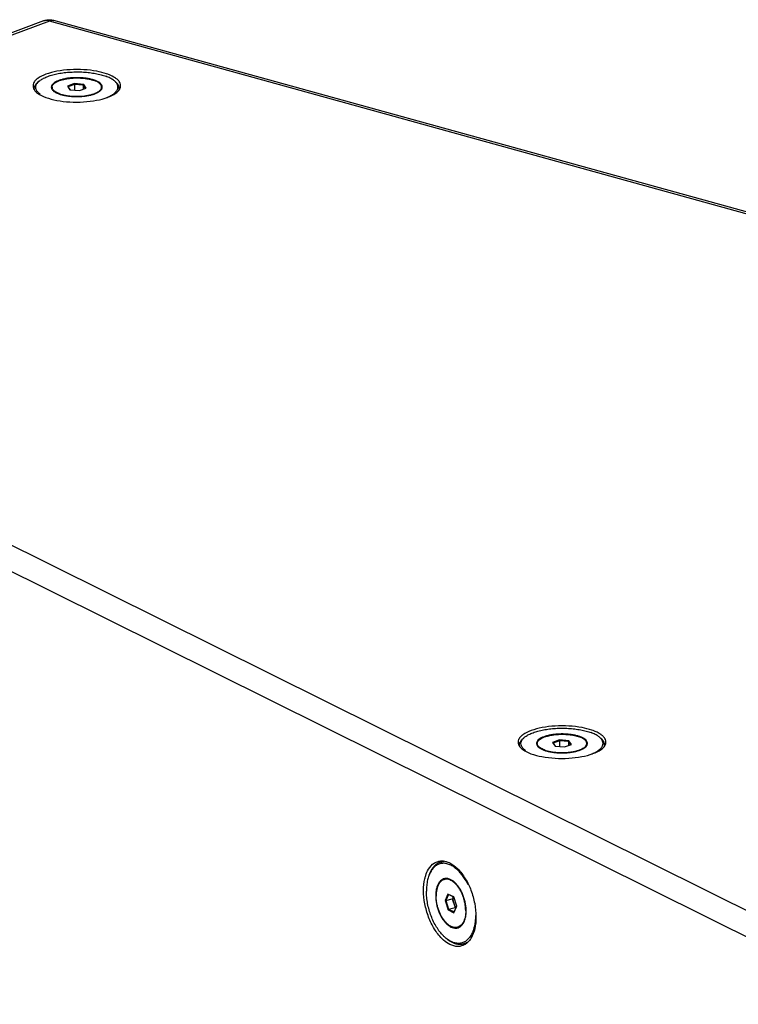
# Model space of a CAD drawing. Header units: inches. Extents: x -4 to 262, y 56 to 231.
# Tile 7 of 162: x 40 to 49, y 112 to 124. Entities that reach past the tile are written whole.
import ezdxf

# ---------------------------------------------------------------- set-up
doc = ezdxf.new("R2010")
doc.units = ezdxf.units.IN
doc.header["$LTSCALE"] = 1.2
doc.header["$MEASUREMENT"] = 0
doc.layers.get('0').update_dxf_attribs({"linetype": 'CONTINUOUS'})
for name, color, linetype in [('02___PRT_ALL_AXES', 7, 'CONTINUOUS'), ('3_ALL_AXES', 7, 'CONTINUOUS'), ('7_ALL_FEATURES', 7, 'CONTINUOUS')]:
    doc.layers.add(name, color=color, linetype=linetype)

msp = doc.modelspace()

# ---------------------------------------------------------------- linework, layer by layer
at = {"color": 7, "linetype": 'Continuous'}
for p, q in [((40.39204687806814, 123.3792513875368), (40.30504699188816, 123.3469681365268)), ((40.39416139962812, 123.3697415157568), (40.31296150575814, 123.3396104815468)), ((40.51053170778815, 123.3676075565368), (40.39204687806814, 123.3792513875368)), ((40.39204687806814, 123.3792513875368), (40.39416139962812, 123.3697415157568)), ((40.50474724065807, 123.3588739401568), (40.39416139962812, 123.3697415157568)), ((40.39416139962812, 123.3697415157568), (40.39433214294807, 123.2973608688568)), ((40.51053170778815, 123.3676075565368), (40.50474724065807, 123.3588739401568)), ((40.53250272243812, 123.3201501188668), (40.50474724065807, 123.3588739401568)), ((40.50474724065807, 123.3588739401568), (40.50486278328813, 123.3098937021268)), ((40.5420166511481, 123.3236804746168), (40.51053170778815, 123.3676075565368)), ((40.30504699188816, 123.3469681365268), (40.31296150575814, 123.3396104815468)), ((40.30504699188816, 123.3469681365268), (40.33653193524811, 123.3030410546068)), ((40.31296150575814, 123.3396104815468), (40.33937292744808, 123.3027618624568)), ((40.33653193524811, 123.3030410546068), (40.45501676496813, 123.2913972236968)), ((40.45501676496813, 123.2913972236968), (40.5420166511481, 123.3236804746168)), ((46.46018551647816, 115.1736229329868), (46.37318563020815, 115.1413396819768)), ((46.37318563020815, 115.1413396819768), (46.38110014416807, 115.1339820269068)), ((46.37318563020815, 115.1413396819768), (46.40467057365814, 115.0974126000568)), ((46.46230003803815, 115.1641130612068), (46.38110014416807, 115.1339820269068)), ((46.38110014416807, 115.1339820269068), (46.40751156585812, 115.0971334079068)), ((46.57867034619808, 115.1619791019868), (46.46018551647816, 115.1736229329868)), ((46.46018551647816, 115.1736229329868), (46.46230003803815, 115.1641130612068)), ((46.5728858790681, 115.1532454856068), (46.46230003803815, 115.1641130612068)), ((46.46230003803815, 115.1641130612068), (46.46247078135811, 115.0917324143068)), ((46.52315540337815, 115.0857687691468), (46.61015528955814, 115.1180520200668)), ((46.57867034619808, 115.1619791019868), (46.5728858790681, 115.1532454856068)), ((46.60064136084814, 115.1145216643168), (46.5728858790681, 115.1532454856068)), ((46.5728858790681, 115.1532454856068), (46.57300142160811, 115.1042652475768)), ((46.61015528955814, 115.1180520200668), (46.57867034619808, 115.1619791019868)), ((46.40467057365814, 115.0974126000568), (46.52315540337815, 115.0857687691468)), ((45.06549128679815, 113.2471061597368), (45.02909755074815, 113.1665706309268)), ((45.02909755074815, 113.1665706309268), (45.03966731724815, 113.1657257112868)), ((45.02909755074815, 113.1665706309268), (45.06595704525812, 113.0496641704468)), ((45.07363480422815, 113.2408922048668), (45.03966731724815, 113.1657257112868)), ((45.03966731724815, 113.1657257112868), (45.11927436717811, 113.1878430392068)), ((45.03966731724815, 113.1657257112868), (45.07406951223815, 113.0566130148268)), ((45.1387445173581, 113.2107352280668), (45.06549128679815, 113.2471061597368)), ((45.06549128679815, 113.2471061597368), (45.07363480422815, 113.2408922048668)), ((45.13955591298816, 113.2081617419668), (45.07363480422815, 113.2408922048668)), ((45.13049036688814, 113.2126628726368), (45.11927436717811, 113.1878430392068)), ((45.11927436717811, 113.1878430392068), (45.15367656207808, 113.0787303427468)), ((45.1317112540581, 113.2120566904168), (45.12049525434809, 113.1872368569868)), ((45.14671168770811, 113.1854659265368), (45.12049525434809, 113.1872368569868)), ((45.12049525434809, 113.1872368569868), (45.15428312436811, 113.0800726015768)), ((45.17560401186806, 113.0938287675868), (45.1387445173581, 113.2107352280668)), ((45.06595704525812, 113.0496641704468), (45.07406951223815, 113.0566130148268)), ((45.06595704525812, 113.0496641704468), (45.13921027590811, 113.0132932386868)), ((45.07406951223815, 113.0566130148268), (45.15367656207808, 113.0787303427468)), ((45.07406951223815, 113.0566130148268), (45.14243919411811, 113.0226668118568)), ((45.13921027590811, 113.0132932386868), (45.17560401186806, 113.0938287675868)), ((45.13921027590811, 113.0132932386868), (45.14243919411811, 113.0226668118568)), ((45.14243919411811, 113.0226668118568), (45.17519017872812, 113.0951413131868)), ((45.15367656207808, 113.0787303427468), (45.1651906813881, 113.0730134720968)), ((45.17461568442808, 113.0969634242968), (45.15428312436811, 113.0800726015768)), ((45.15428312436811, 113.0800726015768), (45.16579724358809, 113.0743557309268))]:
    msp.add_line(p, q, dxfattribs=at)
at = {"layer": '02___PRT_ALL_AXES', "color": 7, "linetype": 'Continuous'}
for p, q in [((40.11349331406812, 123.3345929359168), (40.1135564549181, 123.3078266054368)), ((40.73357032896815, 123.3360556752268), (40.73363150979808, 123.3101201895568)), ((46.18163195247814, 115.1289644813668), (46.18169509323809, 115.1021981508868)), ((46.80170896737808, 115.1304272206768), (46.80177014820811, 115.1044917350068)), ((44.97428923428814, 113.6462481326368), (45.00883747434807, 113.6558467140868)), ((45.01935581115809, 113.4289240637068), (45.05663540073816, 113.4392814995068)), ((45.18534575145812, 112.8314753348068), (45.2237307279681, 112.8421398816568)), ((45.25884341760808, 112.6220503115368), (45.29509347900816, 112.6321217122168))]:
    msp.add_line(p, q, dxfattribs=at)
for points, start_tangent, end_tangent in [([(40.11350324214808, 123.3345867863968), (40.11552648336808, 123.3478424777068), (40.12425011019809, 123.3647355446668), (40.13965919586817, 123.3809716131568), (40.16140952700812, 123.3961879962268), (40.18901523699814, 123.4100447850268), (40.22185966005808, 123.4222324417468), (40.25920910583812, 123.4324787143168), (40.30022924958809, 123.4405547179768), (40.34400376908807, 123.4462800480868), (40.3895548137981, 123.4495268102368), (40.43586484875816, 123.4502224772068), (40.48189938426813, 123.4483515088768), (40.52663008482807, 123.4439556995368), (40.56905774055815, 123.4371332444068), (40.60823458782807, 123.4280365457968), (40.64328548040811, 123.4168688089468)], (0.0004667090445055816, 0.899999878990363), (0.8439252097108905, -0.312714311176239)), ([(40.73356040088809, 123.3360618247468), (40.73338045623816, 123.3399788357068), (40.72830224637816, 123.3570475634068), (40.71641596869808, 123.3736310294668), (40.69798714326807, 123.3893587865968), (40.67342743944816, 123.4038795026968), (40.64328548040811, 123.4168688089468)], (0.0004667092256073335, 0.899999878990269), (-0.8439252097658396, 0.3127143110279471)), ([(40.20377816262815, 123.2537798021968), (40.1736362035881, 123.2667691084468), (40.14907649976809, 123.2812898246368), (40.13064767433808, 123.2970175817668), (40.1187613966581, 123.3136010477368), (40.11368318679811, 123.3306697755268), (40.11350324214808, 123.3345867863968)], (-0.8439252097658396, 0.3127143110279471), (0.0004667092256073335, 0.899999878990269)), ([(40.20377816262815, 123.2537798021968), (40.23882905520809, 123.2426120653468), (40.27800590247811, 123.2335153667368), (40.32043355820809, 123.2266929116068), (40.36516425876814, 123.2222971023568), (40.41119879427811, 123.2204261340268), (40.45750882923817, 123.2211218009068), (40.5030598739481, 123.2243685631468), (40.53212588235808, 123.2278634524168)], (0.8439252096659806, -0.3127143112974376), (0.8912180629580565, 0.1254207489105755)), ([(40.53212588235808, 123.2278634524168), (40.54683439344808, 123.2300938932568), (40.58785453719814, 123.2381698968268), (40.62520398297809, 123.2484161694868), (40.64696822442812, 123.2560757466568)], (0.8912180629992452, 0.1254207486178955), (0.839153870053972, 0.3253010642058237)), ([(40.64696822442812, 123.2560757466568), (40.65804840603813, 123.2606038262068), (40.68565411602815, 123.2744606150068), (40.70740444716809, 123.2896769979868), (40.72281353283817, 123.3059130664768), (40.73153715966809, 123.3228061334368), (40.73356040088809, 123.3360618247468)], (0.8391538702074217, 0.3253010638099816), (0.0004667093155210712, 0.8999998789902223)), ([(46.1816418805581, 115.1289583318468), (46.18366512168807, 115.1422140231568), (46.19238874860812, 115.1591070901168), (46.2077978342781, 115.1753431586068), (46.22954816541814, 115.1905595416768), (46.25715387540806, 115.2044163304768), (46.28999829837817, 115.2166039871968), (46.32734774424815, 115.2268502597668), (46.36836788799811, 115.2349262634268), (46.4121424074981, 115.2406515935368), (46.45769345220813, 115.2438983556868), (46.50400348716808, 115.2445940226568), (46.55003802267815, 115.2427230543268), (46.5947687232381, 115.2383272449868), (46.63719637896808, 115.2315047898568), (46.67637322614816, 115.2224080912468), (46.71142411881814, 115.2112403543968)], (0.0004667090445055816, 0.899999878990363), (0.8439252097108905, -0.312714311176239)), ([(46.27191680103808, 115.0481513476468), (46.24177484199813, 115.0611406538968), (46.21721513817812, 115.0756613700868), (46.1987863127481, 115.0913891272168), (46.18690003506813, 115.1079725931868), (46.18182182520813, 115.1250413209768), (46.1816418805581, 115.1289583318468)], (-0.8439252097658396, 0.3127143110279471), (0.0004667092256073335, 0.899999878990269)), ([(46.80169903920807, 115.1304333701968), (46.80151909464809, 115.1343503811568), (46.79644088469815, 115.1514191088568), (46.78455460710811, 115.1680025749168), (46.7661257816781, 115.1837303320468), (46.74156607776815, 115.1982510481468), (46.71142411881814, 115.2112403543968)], (0.0004667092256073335, 0.899999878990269), (-0.8439252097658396, 0.3127143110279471)), ([(46.71510686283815, 115.0504472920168), (46.72618704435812, 115.0549753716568), (46.75379275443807, 115.0688321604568), (46.77554308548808, 115.0840485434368), (46.7909521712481, 115.1002846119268), (46.79967579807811, 115.1171776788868), (46.80169903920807, 115.1304333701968)], (0.8391538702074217, 0.3253010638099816), (0.0004667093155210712, 0.8999998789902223)), ([(46.27191680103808, 115.0481513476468), (46.30696769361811, 115.0369836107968), (46.3461445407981, 115.0278869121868), (46.38857219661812, 115.0210644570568), (46.43330289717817, 115.0166686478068), (46.47933743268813, 115.0147976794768), (46.52564746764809, 115.0154933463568), (46.57119851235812, 115.0187401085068), (46.60026452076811, 115.0222349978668)], (0.8439252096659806, -0.3127143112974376), (0.8912180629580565, 0.1254207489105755)), ([(46.60026452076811, 115.0222349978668), (46.61497303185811, 115.0244654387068), (46.65599317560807, 115.0325414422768), (46.69334262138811, 115.0427877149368), (46.71510686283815, 115.0504472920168)], (0.8912180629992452, 0.1254207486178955), (0.839153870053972, 0.3253010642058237)), ([(45.01935339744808, 113.4289180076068), (45.00924711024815, 113.4254945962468), (44.98645487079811, 113.4125970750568), (44.96625155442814, 113.3933912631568), (44.9490884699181, 113.3683061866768), (44.93534901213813, 113.3379022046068), (44.92534009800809, 113.3028584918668), (44.91928530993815, 113.2639578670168), (44.91731990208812, 113.2220693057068)], (-0.8672079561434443, -0.2407288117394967), (0.002123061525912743, -0.899997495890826)), ([(45.11550082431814, 113.4104653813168), (45.08784607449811, 113.4241962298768), (45.06051533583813, 113.4313596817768), (45.03411913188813, 113.4317957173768), (45.01935339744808, 113.4289180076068)], (-0.7673358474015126, 0.4703144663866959), (-0.8672079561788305, -0.2407288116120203)), ([(45.16931787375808, 113.3646682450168), (45.14286182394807, 113.3904738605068), (45.11550082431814, 113.4104653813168)], (-0.6036916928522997, 0.6675000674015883), (-0.7673358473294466, 0.4703144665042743)), ([(45.19427798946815, 113.3336249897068), (45.16931787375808, 113.3646682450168)], (-0.5250881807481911, 0.7309462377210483), (-0.6036916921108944, 0.6675000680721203)), ([(45.2873816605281, 113.0383300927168), (45.28521378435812, 113.0822708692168), (45.27896105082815, 113.1272822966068), (45.26876313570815, 113.1723588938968), (45.25484784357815, 113.2164937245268), (45.23752601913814, 113.2587008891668), (45.21718460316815, 113.2980375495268), (45.19427798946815, 113.3336249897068)], (-0.002123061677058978, 0.8999974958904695), (-0.5250881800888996, 0.7309462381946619)), ([(45.18534816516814, 112.8314813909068), (45.17058243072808, 112.8286036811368), (45.1441862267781, 112.8290397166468), (45.11685548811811, 112.8362031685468), (45.08920073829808, 112.8499340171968), (45.06183973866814, 112.8699255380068), (45.03538368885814, 112.8957311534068), (45.01042357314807, 112.9267744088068), (44.98751695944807, 112.9623618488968), (44.96717554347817, 113.0016985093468), (44.94985371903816, 113.0439056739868), (44.93593842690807, 113.0880405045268), (44.92574051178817, 113.1331171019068), (44.91948777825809, 113.1781285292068), (44.91731990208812, 113.2220693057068)], (-0.8672079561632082, -0.2407288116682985), (-0.00212306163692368, 0.899997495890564)), ([(45.2873816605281, 113.0383300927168), (45.28541625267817, 112.9964415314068), (45.27936146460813, 112.9575409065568), (45.2693525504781, 112.9224971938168), (45.25561309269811, 112.8920932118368), (45.23845000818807, 112.8670081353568), (45.21824669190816, 112.8478023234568), (45.19545445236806, 112.8349048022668), (45.18534816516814, 112.8314813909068)], (0.002123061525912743, -0.899997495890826), (-0.8672079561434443, -0.2407288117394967))]:
    msp.add_spline(points, degree=3, dxfattribs=dict(at, start_tangent=start_tangent, end_tangent=end_tangent))
at = {"layer": '3_ALL_AXES', "color": 7, "linetype": 'Continuous'}
for p, q in [((40.81277091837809, 123.4962280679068), (40.79629338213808, 123.5020937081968)), ((40.96295977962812, 123.3140175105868), (40.9657357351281, 123.3205425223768)), ((46.88090955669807, 115.2905996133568), (46.86443202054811, 115.2964652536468)), ((47.03109841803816, 115.1083890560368), (47.03387437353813, 115.1149140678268)), ((45.07891948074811, 113.6401344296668), (45.08693202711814, 113.6363086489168)), ((45.27981959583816, 113.4432397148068), (45.28409495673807, 113.4362123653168))]:
    msp.add_line(p, q, dxfattribs=at)
for points, start_tangent, end_tangent in [([(40.0360710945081, 123.4953359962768), (39.93473938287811, 123.4436721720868), (39.9079593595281, 123.4217841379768)], (-0.8439481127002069, -0.3126524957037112), (-0.6446179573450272, -0.6280666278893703)), ([(40.79629338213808, 123.5020937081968), (40.67399834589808, 123.5335200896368), (40.51070456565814, 123.5530219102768), (40.33887391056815, 123.5528245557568), (40.17532636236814, 123.5329473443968), (40.0360710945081, 123.4953359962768)], (-0.8516278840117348, 0.2910840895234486), (-0.8439481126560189, -0.3126524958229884)), ([(40.91160273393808, 123.4460991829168), (40.81277091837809, 123.4962280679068)], (-0.7356672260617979, 0.5184532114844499), (-0.843925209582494, 0.3127143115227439)), ([(39.88125028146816, 123.3830130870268), (39.87547620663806, 123.3504772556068)], (-0.3174293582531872, -0.8421630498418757), (0.0002063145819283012, -0.8999999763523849)), ([(39.87547620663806, 123.3504772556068), (39.88083967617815, 123.3192964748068)], (0.0002063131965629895, -0.8999999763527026), (0.3089243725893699, -0.8453198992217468)), ([(39.9079593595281, 123.4217841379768), (39.88125028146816, 123.3830130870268)], (-0.6446179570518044, -0.6280666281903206), (-0.3174293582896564, -0.8421630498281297)), ([(40.93891789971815, 123.4239190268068), (40.91343825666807, 123.4447962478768), (40.91160273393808, 123.4460991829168)], (-0.6465502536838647, 0.6260772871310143), (-0.7356672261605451, 0.5184532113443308)), ([(40.96614634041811, 123.3842591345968), (40.93891789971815, 123.4239190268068)], (-0.3089243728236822, 0.8453198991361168), (-0.646550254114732, 0.6260772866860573)), ([(40.9657357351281, 123.3205425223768), (40.97150980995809, 123.3530783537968)], (0.3174293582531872, 0.8421630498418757), (-0.0002063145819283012, 0.8999999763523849)), ([(40.97150980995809, 123.3530783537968), (40.96614634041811, 123.3842591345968)], (-0.0002063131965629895, 0.8999999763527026), (-0.3089243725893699, 0.8453198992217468)), ([(39.88083967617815, 123.3192964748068), (39.88409388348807, 123.3116082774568)], (0.3089243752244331, -0.8453198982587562), (0.3909081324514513, -0.8106730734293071)), ([(39.88409388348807, 123.3116082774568), (39.88821538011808, 123.3040124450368)], (0.3909081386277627, -0.8106730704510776), (0.4653495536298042, -0.7703569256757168)), ([(39.88821538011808, 123.3040124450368), (39.93354775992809, 123.2587593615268)], (0.4653495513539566, -0.7703569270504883), (0.7321186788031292, -0.5234522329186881)), ([(39.93354775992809, 123.2587593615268), (40.0342150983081, 123.2073275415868)], (0.7321186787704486, -0.5234522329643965), (0.8439252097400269, -0.3127143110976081)), ([(40.81091492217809, 123.2082196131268), (40.91224663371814, 123.2598834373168)], (0.8439481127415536, 0.3126524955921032), (0.7340929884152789, 0.5206798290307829)), ([(40.91224663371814, 123.2598834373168), (40.95880207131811, 123.3062556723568)], (0.7340929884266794, 0.5206798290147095), (0.4617511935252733, 0.7725191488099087)), ([(40.95880207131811, 123.3062556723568), (40.96295977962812, 123.3140175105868)], (0.4617511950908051, 0.7725191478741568), (0.3860047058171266, 0.8130192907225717)), ([(40.0342150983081, 123.2073275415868), (40.17298767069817, 123.1700355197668)], (0.8439252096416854, -0.3127143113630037), (0.8845868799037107, -0.1658494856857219)), ([(40.17298767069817, 123.1700355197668), (40.33628145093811, 123.1505336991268)], (0.8845868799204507, -0.1658494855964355), (0.8985145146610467, -0.05168817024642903)), ([(40.33628145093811, 123.1505336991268), (40.50811210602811, 123.1507310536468)], (0.8985145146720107, -0.05168817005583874), (0.8984004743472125, 0.05363382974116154)), ([(40.50811210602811, 123.1507310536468), (40.67165965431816, 123.1706082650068)], (0.898400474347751, 0.05363382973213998), (0.8842372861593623, 0.167703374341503)), ([(40.67165965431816, 123.1706082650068), (40.81091492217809, 123.2082196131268)], (0.884237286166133, 0.1677033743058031), (0.8439481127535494, 0.3126524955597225)), ([(46.86443202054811, 115.2964652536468), (46.74213698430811, 115.3278916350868), (46.57884320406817, 115.3473934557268), (46.40701254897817, 115.3471961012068), (46.24346500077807, 115.3273188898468), (46.10420973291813, 115.2897075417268)], (-0.8516278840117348, 0.2910840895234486), (-0.8439481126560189, -0.3126524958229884)), ([(46.10420973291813, 115.2897075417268), (46.00287802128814, 115.2380437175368), (45.97609799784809, 115.2161556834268)], (-0.8439481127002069, -0.3126524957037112), (-0.6446179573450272, -0.6280666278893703)), ([(46.97974137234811, 115.2404707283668), (46.88090955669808, 115.2905996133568)], (-0.7356672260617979, 0.5184532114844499), (-0.843925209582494, 0.3127143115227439)), ([(47.00705653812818, 115.2182905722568), (46.98157689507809, 115.2391677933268), (46.97974137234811, 115.2404707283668)], (-0.6465502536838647, 0.6260772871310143), (-0.7356672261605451, 0.5184532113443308)), ([(45.94938891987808, 115.1773846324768), (45.94361484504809, 115.1448488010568)], (-0.3174293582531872, -0.8421630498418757), (0.0002063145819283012, -0.8999999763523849)), ([(45.94361484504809, 115.1448488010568), (45.94897831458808, 115.1136680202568)], (0.0002063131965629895, -0.8999999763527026), (0.3089243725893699, -0.8453198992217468)), ([(45.94897831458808, 115.1136680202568), (45.9522325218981, 115.1059798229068)], (0.3089243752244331, -0.8453198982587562), (0.3909081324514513, -0.8106730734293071)), ([(45.97609799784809, 115.2161556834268), (45.94938891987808, 115.1773846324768)], (-0.6446179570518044, -0.6280666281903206), (-0.3174293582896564, -0.8421630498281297)), ([(45.9522325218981, 115.1059798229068), (45.95635401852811, 115.0983839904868)], (0.3909081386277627, -0.8106730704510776), (0.4653495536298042, -0.7703569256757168)), ([(47.03428497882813, 115.1786306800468), (47.00705653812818, 115.2182905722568)], (-0.3089243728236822, 0.8453198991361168), (-0.646550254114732, 0.6260772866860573)), ([(47.02694070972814, 115.1006272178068), (47.03109841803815, 115.1083890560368)], (0.4617511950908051, 0.7725191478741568), (0.3860047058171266, 0.8130192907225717)), ([(47.03387437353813, 115.1149140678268), (47.03964844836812, 115.1474498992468)], (0.3174293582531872, 0.8421630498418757), (-0.0002063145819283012, 0.8999999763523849)), ([(47.03964844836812, 115.1474498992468), (47.03428497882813, 115.1786306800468)], (-0.0002063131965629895, 0.8999999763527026), (-0.3089243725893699, 0.8453198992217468)), ([(45.95635401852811, 115.0983839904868), (46.00168639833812, 115.0531309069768)], (0.4653495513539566, -0.7703569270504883), (0.7321186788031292, -0.5234522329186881)), ([(46.00168639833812, 115.0531309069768), (46.10235373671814, 115.0016990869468)], (0.7321186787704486, -0.5234522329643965), (0.8439252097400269, -0.3127143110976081)), ([(46.10235373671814, 115.0016990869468), (46.2411263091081, 114.9644070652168)], (0.8439252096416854, -0.3127143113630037), (0.8845868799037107, -0.1658494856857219)), ([(46.73979829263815, 114.9649798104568), (46.87905356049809, 115.0025911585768)], (0.884237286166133, 0.1677033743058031), (0.8439481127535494, 0.3126524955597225)), ([(46.87905356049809, 115.0025911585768), (46.98038527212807, 115.0542549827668)], (0.8439481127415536, 0.3126524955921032), (0.7340929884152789, 0.5206798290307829)), ([(46.98038527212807, 115.0542549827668), (47.02694070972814, 115.1006272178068)], (0.7340929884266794, 0.5206798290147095), (0.4617511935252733, 0.7725191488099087)), ([(46.2411263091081, 114.9644070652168), (46.40442008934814, 114.9449052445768)], (0.8845868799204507, -0.1658494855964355), (0.8985145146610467, -0.05168817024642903)), ([(46.40442008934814, 114.9449052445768), (46.57625074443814, 114.9451025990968)], (0.8985145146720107, -0.05168817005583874), (0.8984004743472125, 0.05363382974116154)), ([(46.57625074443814, 114.9451025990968), (46.73979829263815, 114.9649798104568)], (0.898400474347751, 0.05363382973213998), (0.8842372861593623, 0.167703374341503)), ([(44.7866302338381, 113.4777232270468), (44.82225732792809, 113.5577148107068), (44.89450404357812, 113.6345525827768)], (0.2718830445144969, 0.8579508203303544), (0.7631739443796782, 0.4770382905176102)), ([(44.89450404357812, 113.6345525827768), (44.94122858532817, 113.6551051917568)], (0.7631739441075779, 0.4770382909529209), (0.866826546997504, 0.2420986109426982)), ([(44.94122858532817, 113.6551051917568), (44.98570472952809, 113.6616341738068)], (0.8668265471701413, 0.2420986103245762), (0.8998841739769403, 0.0144386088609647)), ([(44.98570472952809, 113.6616341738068), (45.00937228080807, 113.6604097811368)], (0.8998841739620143, 0.01443860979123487), (0.8938814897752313, -0.1047658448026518)), ([(45.00937228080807, 113.6604097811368), (45.07891948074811, 113.6401344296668)], (0.893881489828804, -0.1047658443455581), (0.8181084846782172, -0.3750979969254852)), ([(45.08693202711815, 113.6363086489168), (45.18827710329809, 113.5610550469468)], (0.8061067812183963, -0.4002397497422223), (0.636358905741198, -0.6364332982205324)), ([(45.18827710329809, 113.5610550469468), (45.27981959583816, 113.4432397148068)], (0.6363589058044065, -0.6364332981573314), (0.4716969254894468, -0.766486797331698)), ([(44.98799337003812, 112.6914453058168), (44.89645087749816, 112.8092606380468), (44.82367178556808, 112.9581051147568), (44.77678021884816, 113.1234088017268), (44.7603662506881, 113.2889906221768), (44.77603659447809, 113.4386422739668), (44.7866302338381, 113.4777232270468)], (-0.6363589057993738, 0.6364332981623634), (0.2718830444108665, 0.8579508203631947)), ([(45.28409495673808, 113.4362123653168), (45.35259868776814, 113.2943952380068)], (0.4638633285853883, -0.7712527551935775), (0.3204321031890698, -0.8410251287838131)), ([(45.35259868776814, 113.2943952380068), (45.39949025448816, 113.1290915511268), (45.41590422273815, 112.9635097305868)], (0.3204321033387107, -0.8410251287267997), (0.002166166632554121, -0.8999973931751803)), ([(45.41590422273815, 112.9635097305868), (45.40023387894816, 112.8138580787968)], (0.002166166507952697, -0.8999973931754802), (-0.2011840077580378, -0.8772257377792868)), ([(45.40023387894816, 112.8138580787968), (45.35401314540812, 112.6947855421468)], (-0.2011840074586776, -0.8772257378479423), (-0.4666518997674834, -0.7695687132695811)), ([(45.01172168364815, 112.6691933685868), (44.98799337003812, 112.6914453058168)], (-0.6769722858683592, 0.5930501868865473), (-0.6363589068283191, 0.6364332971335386)), ([(45.08933844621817, 112.6161917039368), (45.01172168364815, 112.6691933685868)], (-0.8061067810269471, 0.4002397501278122), (-0.6769722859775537, 0.5930501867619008)), ([(45.34475974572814, 112.6804444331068), (45.29752253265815, 112.6290262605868)], (-0.509542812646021, -0.7418666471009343), (-0.7080293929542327, -0.5556027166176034)), ([(45.35401314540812, 112.6947855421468), (45.34475974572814, 112.6804444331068)], (-0.4666518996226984, -0.7695687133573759), (-0.5095428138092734, -0.7418666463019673)), ([(45.19056574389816, 112.5908661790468), (45.08933844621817, 112.6161917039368)], (-0.899884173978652, -0.01443860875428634), (-0.8061067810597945, 0.4002397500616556)), ([(45.23504188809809, 112.5973951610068), (45.19056574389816, 112.5908661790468)], (-0.8668265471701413, -0.2420986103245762), (-0.8998841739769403, -0.0144386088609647)), ([(45.26782198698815, 112.6100957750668), (45.23504188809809, 112.5973951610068)], (-0.8034404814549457, -0.4055655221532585), (-0.8668265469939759, -0.2420986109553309)), ([(45.28176642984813, 112.6179477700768), (45.26782198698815, 112.6100957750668)], (-0.7631739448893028, -0.4770382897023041), (-0.8034404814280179, -0.4055655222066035)), ([(45.29752253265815, 112.6290262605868), (45.28176642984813, 112.6179477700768)], (-0.708029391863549, -0.5556027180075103), (-0.7631739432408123, -0.477038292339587))]:
    msp.add_spline(points, degree=3, dxfattribs=dict(at, start_tangent=start_tangent, end_tangent=end_tangent))
at = {"layer": '7_ALL_FEATURES', "color": 7, "linetype": 'Continuous'}
for p, q in [((40.00646251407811, 124.1634902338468), (32.18048675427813, 121.2594871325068)), ((40.0799582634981, 124.1616139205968), (32.25398250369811, 121.2576108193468)), ((64.74195142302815, 117.3419714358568), (40.0799582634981, 124.1616139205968)), ((64.80446803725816, 117.3479478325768), (40.13708621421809, 124.1690804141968)), ((39.9352804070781, 123.3936351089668), (39.93695989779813, 123.3955076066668)), ((39.9523028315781, 123.4102778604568), (39.9360923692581, 123.3964089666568)), ((40.89440194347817, 123.4125002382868), (40.91067765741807, 123.3987079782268)), ((40.91254200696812, 123.3947575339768), (40.90981412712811, 123.3978042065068)), ((32.25398250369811, 121.2576108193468), (50.66264843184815, 112.1175315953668)), ((32.08386172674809, 121.0127745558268), (50.50164696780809, 111.8681675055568)), ((46.00341904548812, 115.1880066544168), (46.00509853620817, 115.1898791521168)), ((46.02044146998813, 115.2046494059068), (46.00423100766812, 115.1907805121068)), ((46.96254058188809, 115.2068717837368), (46.9788162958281, 115.1930795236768)), ((46.98068064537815, 115.1891290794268), (46.97795276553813, 115.1921757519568)), ((44.82207944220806, 113.4642643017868), (44.81742143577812, 113.4493879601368)), ((45.06192844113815, 113.4395630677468), (45.05675585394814, 113.4402954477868)), ((45.24760800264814, 113.4769680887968), (45.24055162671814, 113.4862287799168)), ((45.22409332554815, 112.8416816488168), (45.22713503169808, 112.8441736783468)), ((45.03456592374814, 112.6994407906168), (45.02289988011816, 112.7097859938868))]:
    msp.add_line(p, q, dxfattribs=at)
for points, start_tangent, end_tangent in [([(40.00646251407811, 124.1634902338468), (40.09686124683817, 124.1761339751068)], (0.8437808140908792, 0.3131037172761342), (0.8973772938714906, -0.06865852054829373)), ([(40.0799582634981, 124.1616139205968), (40.0226027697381, 124.1678506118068), (40.00651067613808, 124.1633633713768)], (-0.8439252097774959, 0.3127143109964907), (-0.841405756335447, -0.3194312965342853)), ([(40.0799582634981, 124.1616139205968), (40.12755325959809, 124.1709861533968)], (0.8063875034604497, 0.3996738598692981), (0.8922329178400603, -0.1179848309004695)), ([(40.09686124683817, 124.1761339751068), (40.13745379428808, 124.1689858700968)], (0.897377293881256, -0.06865852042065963), (0.8670016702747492, -0.2414707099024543)), ([(40.12755325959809, 124.1709861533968), (40.12831137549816, 124.1708810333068), (40.13700693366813, 124.1689750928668)], (0.8922329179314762, -0.1179848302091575), (0.8636497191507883, -0.253197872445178)), ([(39.95230566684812, 123.4102930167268), (39.96631068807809, 123.4212900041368), (40.00859927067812, 123.4468281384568), (40.06110486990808, 123.4696206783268), (40.12253462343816, 123.4891063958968), (40.19137592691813, 123.5048054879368), (40.26593367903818, 123.5163313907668), (40.34437202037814, 123.5234002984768), (40.42475953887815, 123.5258381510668), (40.50511682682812, 123.5235849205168), (40.58346522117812, 123.5166960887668), (40.65787552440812, 123.5053412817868), (40.72651550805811, 123.4898000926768), (40.78769502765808, 123.4704551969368)], (0.684058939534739, 0.5848618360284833), (0.8439252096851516, -0.3127143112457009)), ([(39.8920763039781, 123.3176170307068), (39.89207736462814, 123.3182603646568), (39.89881960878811, 123.3490984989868), (39.91848296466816, 123.3791923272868), (39.93608586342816, 123.3964165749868)], (-0.002697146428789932, 0.8999959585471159), (0.6840232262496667, 0.5849036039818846)), ([(39.96519594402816, 123.2483070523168), (39.93452163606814, 123.2758910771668), (39.91588838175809, 123.3049385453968), (39.90975499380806, 123.3347342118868), (39.91627249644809, 123.3645444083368), (39.9352804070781, 123.3936351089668)], (-0.726996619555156, 0.5305430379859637), (0.5953095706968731, 0.6749863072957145)), ([(39.93695989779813, 123.3955076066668), (39.95230566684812, 123.4102930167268)], (0.6064617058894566, 0.6649843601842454), (0.6840589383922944, 0.5848618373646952)), ([(40.19857716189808, 123.4186806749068), (40.1644415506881, 123.4037385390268), (40.13737324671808, 123.3869302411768), (40.11811060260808, 123.3687142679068), (40.10717905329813, 123.3495875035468), (40.10465198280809, 123.3345634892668)], (-0.8437808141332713, -0.3131037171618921), (-0.001616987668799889, -0.8999985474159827)), ([(40.64478493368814, 123.4209352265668), (40.63021553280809, 123.4257956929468), (40.5874245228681, 123.4370948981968), (40.54016294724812, 123.4456180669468), (40.4897199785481, 123.4511327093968), (40.4374715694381, 123.4534884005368), (40.38484292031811, 123.4526208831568), (40.33326960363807, 123.4485538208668), (40.28415840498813, 123.4413981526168), (40.2388489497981, 123.4313490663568), (40.19857716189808, 123.4186806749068)], (-0.8481153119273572, 0.3011651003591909), (-0.843780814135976, -0.3131037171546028)), ([(40.74241166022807, 123.3360851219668), (40.74218686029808, 123.3405769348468), (40.73579705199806, 123.3599494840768), (40.72088946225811, 123.3786503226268), (40.6978707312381, 123.3961693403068), (40.66736874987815, 123.4120286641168), (40.64478493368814, 123.4209352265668)], (0.001616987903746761, 0.8999985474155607), (-0.8481153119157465, 0.3011651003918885)), ([(40.89439668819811, 123.4125168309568), (40.8818676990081, 123.4223415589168), (40.83990764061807, 123.4477829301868), (40.78769502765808, 123.4704551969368)], (-0.6869110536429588, 0.5815094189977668), (-0.8439252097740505, 0.3127143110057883)), ([(40.78876520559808, 123.2020769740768), (40.83846437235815, 123.2238204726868), (40.88075295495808, 123.2493586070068), (40.91178323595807, 123.2770135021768), (40.93079114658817, 123.3061042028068), (40.9373086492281, 123.3359143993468), (40.93117526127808, 123.3657100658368), (40.91254200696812, 123.3947575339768)], (0.842240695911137, 0.31722328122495), (-0.5910128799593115, 0.6787516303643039)), ([(40.90981412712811, 123.3978042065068), (40.89439668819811, 123.4125168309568)], (-0.60944541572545, 0.6622509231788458), (-0.6869110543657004, 0.5815094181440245)), ([(40.95506496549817, 123.3201245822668), (40.94871902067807, 123.3503043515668), (40.92944324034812, 123.3803534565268), (40.91068385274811, 123.3987152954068)], (-0.002697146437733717, 0.899995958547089), (-0.6868675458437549, 0.5815608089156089)), ([(39.89371019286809, 123.3025051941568), (39.8920763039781, 123.3176170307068)], (-0.1855306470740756, 0.8806692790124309), (-0.002697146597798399, 0.8999959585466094)), ([(40.10465198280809, 123.3345634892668), (40.10487678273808, 123.3300716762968), (40.1112665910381, 123.3106991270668), (40.11313383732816, 123.3075588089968)], (-0.001616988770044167, -0.8999985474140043), (0.4817248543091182, -0.7602244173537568)), ([(40.11313383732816, 123.3075588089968), (40.12617418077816, 123.2919982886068), (40.14919291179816, 123.2744792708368), (40.17969489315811, 123.2586199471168), (40.21684811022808, 123.2448529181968), (40.25963912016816, 123.2335537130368), (40.30690069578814, 123.2250305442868), (40.35734366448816, 123.2195159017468), (40.40959207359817, 123.2171602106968), (40.46222072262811, 123.2180277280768), (40.5137940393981, 123.2220947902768), (40.56290523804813, 123.2292504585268), (40.60821469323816, 123.2392995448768), (40.64848648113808, 123.2519679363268)], (0.4817248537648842, -0.7602244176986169), (0.843780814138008, 0.3131037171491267)), ([(40.64848648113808, 123.2519679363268), (40.68262209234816, 123.2669100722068), (40.70969039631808, 123.2837183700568), (40.72895304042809, 123.3019343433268), (40.73443225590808, 123.3096262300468)], (0.8437808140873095, 0.3131037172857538), (0.4725149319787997, 0.7659827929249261)), ([(40.73443225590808, 123.3096262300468), (40.73988458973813, 123.3210611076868), (40.74241166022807, 123.3360851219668)], (0.472514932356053, 0.7659827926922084), (0.001616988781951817, 0.8999985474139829)), ([(40.95336732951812, 123.3043471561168), (40.95506390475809, 123.3194812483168), (40.95506496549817, 123.3201245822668)], (0.1892916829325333, 0.879868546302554), (-0.002697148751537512, 0.8999959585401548)), ([(46.02044430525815, 115.2046645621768), (46.03444932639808, 115.2156615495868), (46.07673790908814, 115.2411996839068), (46.12924350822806, 115.2639922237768), (46.19067326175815, 115.2834779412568), (46.25951456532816, 115.2991770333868), (46.3340723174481, 115.3107029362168), (46.41251065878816, 115.3177718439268), (46.49289817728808, 115.3202096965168), (46.57325546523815, 115.3179564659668), (46.65160385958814, 115.3110676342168), (46.72601416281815, 115.2997128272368), (46.7946541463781, 115.2841716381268), (46.85583366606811, 115.2648267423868)], (0.684058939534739, 0.5848618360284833), (0.8439252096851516, -0.3127143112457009)), ([(46.71292357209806, 115.2153067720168), (46.69835417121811, 115.2201672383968), (46.65556316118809, 115.2314664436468), (46.60830158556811, 115.2399896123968), (46.55785861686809, 115.2455042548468), (46.50561020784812, 115.2478599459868), (46.45298155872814, 115.2469924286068), (46.40140824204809, 115.2429253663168), (46.35229704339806, 115.2357696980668), (46.30698758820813, 115.2257206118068), (46.26671580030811, 115.2130522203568)], (-0.8481153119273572, 0.3011651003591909), (-0.843780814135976, -0.3131037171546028)), ([(46.96253532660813, 115.2068883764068), (46.95000633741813, 115.2167131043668), (46.9080462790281, 115.2421544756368), (46.85583366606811, 115.2648267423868)], (-0.6869110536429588, 0.5815094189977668), (-0.8439252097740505, 0.3127143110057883)), ([(45.96021494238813, 115.1119885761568), (45.96021600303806, 115.1126319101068), (45.9669582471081, 115.1434700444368), (45.98662160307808, 115.1735638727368), (46.00422450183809, 115.1907881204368)], (-0.002697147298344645, 0.8999959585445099), (0.6840232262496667, 0.5849036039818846)), ([(45.96184883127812, 115.0968767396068), (45.96021494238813, 115.1119885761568)], (-0.1855306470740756, 0.8806692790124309), (-0.002697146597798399, 0.8999959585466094)), ([(46.03333458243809, 115.0426785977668), (46.00266027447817, 115.0702626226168), (45.98402702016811, 115.0993100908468), (45.97789363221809, 115.1291057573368), (45.98441113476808, 115.1589159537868), (46.00341904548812, 115.1880066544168)], (-0.726996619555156, 0.5305430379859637), (0.5953095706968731, 0.6749863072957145)), ([(46.00509853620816, 115.1898791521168), (46.02044430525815, 115.2046645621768)], (0.6064617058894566, 0.6649843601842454), (0.6840589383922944, 0.5848618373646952)), ([(46.17279062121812, 115.1289350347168), (46.17301542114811, 115.1244432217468), (46.17940522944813, 115.1050706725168), (46.18127247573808, 115.1019303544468)], (-0.001616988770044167, -0.8999985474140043), (0.4817248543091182, -0.7602244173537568)), ([(46.26671580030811, 115.2130522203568), (46.23258018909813, 115.1981100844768), (46.20551188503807, 115.1813017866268), (46.1862492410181, 115.1630858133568), (46.17531769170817, 115.1439590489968), (46.17279062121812, 115.1289350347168)], (-0.8437808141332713, -0.3131037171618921), (-0.001616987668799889, -0.8999985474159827)), ([(46.18127247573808, 115.1019303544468), (46.19431281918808, 115.0863698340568), (46.21733155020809, 115.0688508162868), (46.24783353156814, 115.0529914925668), (46.2849867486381, 115.0392244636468), (46.32777775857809, 115.0279252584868), (46.37503933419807, 115.0194020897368), (46.42548230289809, 115.0138874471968), (46.4777307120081, 115.0115317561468), (46.53035936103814, 115.0123992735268), (46.58193267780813, 115.0164663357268), (46.63104387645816, 115.0236220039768), (46.67635333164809, 115.0336710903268), (46.71662511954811, 115.0463394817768)], (0.4817248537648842, -0.7602244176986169), (0.843780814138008, 0.3131037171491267)), ([(46.8105502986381, 115.1304566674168), (46.8103254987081, 115.1349484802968), (46.80393569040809, 115.1543210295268), (46.78902810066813, 115.1730218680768), (46.76600936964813, 115.1905408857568), (46.73550738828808, 115.2064002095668), (46.71292357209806, 115.2153067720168)], (0.001616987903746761, 0.8999985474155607), (-0.8481153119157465, 0.3011651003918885)), ([(46.71662511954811, 115.0463394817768), (46.75076073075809, 115.0612816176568), (46.77782903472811, 115.0780899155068), (46.79709167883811, 115.0963058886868), (46.80257089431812, 115.1039977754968)], (0.8437808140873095, 0.3131037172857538), (0.4725149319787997, 0.7659827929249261)), ([(46.80257089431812, 115.1039977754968), (46.80802322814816, 115.1154326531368), (46.8105502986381, 115.1304566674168)], (0.472514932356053, 0.7659827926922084), (0.001616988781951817, 0.8999985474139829)), ([(46.8569038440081, 114.9964485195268), (46.90660301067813, 115.0181920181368), (46.9488915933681, 115.0437301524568), (46.9799218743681, 115.0713850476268), (46.9989297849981, 115.1004757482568), (47.00544728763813, 115.1302859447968), (46.99931389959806, 115.1600816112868), (46.98068064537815, 115.1891290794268)], (0.842240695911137, 0.31722328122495), (-0.5910128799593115, 0.6787516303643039)), ([(46.97795276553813, 115.1921757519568), (46.96253532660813, 115.2068883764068)], (-0.60944541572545, 0.6622509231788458), (-0.6869110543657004, 0.5815094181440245)), ([(47.02320360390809, 115.1144961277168), (47.0168576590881, 115.1446758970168), (46.99758187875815, 115.1747250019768), (46.97882249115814, 115.1930868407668)], (-0.002697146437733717, 0.899995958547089), (-0.6868675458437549, 0.5815608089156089)), ([(47.02150596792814, 115.0987187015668), (47.02320254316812, 115.1138527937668), (47.02320360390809, 115.1144961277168)], (0.1892916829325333, 0.879868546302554), (-0.002697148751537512, 0.8999959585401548)), ([(44.97428939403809, 113.6462475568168), (44.9715249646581, 113.6454537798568), (44.92918130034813, 113.6260547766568), (44.8914516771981, 113.5945434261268), (44.8592651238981, 113.5516956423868), (44.83341418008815, 113.4985664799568), (44.82181523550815, 113.4643555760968)], (-0.867240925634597, -0.24061000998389), (-0.2534701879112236, -0.8635698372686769)), ([(45.24055162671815, 113.4862287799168), (45.19603188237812, 113.5369526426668), (45.14920539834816, 113.5776608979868), (45.10122519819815, 113.6073511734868), (45.05327271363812, 113.6252923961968), (45.00652869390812, 113.6310427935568), (44.9621441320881, 113.6244607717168), (44.92121192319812, 113.6057084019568), (44.88473995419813, 113.5752474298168), (44.85362628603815, 113.5338279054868), (44.82863704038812, 113.4824697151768), (44.82207944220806, 113.4642643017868)], (-0.5521890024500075, 0.7106949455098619), (-0.2846618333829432, -0.8537960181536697)), ([(45.01744002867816, 113.6522627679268), (44.97428939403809, 113.6462475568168)], (-0.8999594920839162, -0.00853888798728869), (-0.8672409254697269, -0.2406100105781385)), ([(44.81742143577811, 113.4493879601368), (44.81038753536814, 113.4224374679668), (44.79932713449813, 113.3552093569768), (44.79572818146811, 113.2824407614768)], (-0.2534474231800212, -0.8635765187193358), (0.002123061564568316, -0.8999974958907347)), ([(45.01697323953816, 113.4374517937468), (45.01115524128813, 113.4356416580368), (44.98490404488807, 113.4219536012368), (44.96185648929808, 113.4003072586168), (44.94264125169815, 113.3712930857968), (44.92778247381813, 113.3357025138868), (44.91768546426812, 113.2945063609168), (44.91262564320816, 113.2488283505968), (44.91274102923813, 113.1999144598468), (44.91802847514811, 113.1490989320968), (44.92834375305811, 113.0977678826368), (44.94340548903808, 113.0473214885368), (44.96280283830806, 112.9991357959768), (44.98600669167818, 112.9545251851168), (45.01238410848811, 112.9147065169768), (45.04121558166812, 112.8807659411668), (45.07171466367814, 112.8536292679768), (45.10304941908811, 112.8340367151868)], (-0.8673332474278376, -0.2402770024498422), (0.8061067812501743, -0.4002397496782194)), ([(45.05675585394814, 113.4402954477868), (45.03989401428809, 113.4409980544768), (45.01697323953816, 113.4374517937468)], (-0.8937157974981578, 0.1061700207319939), (-0.8673332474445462, -0.2402770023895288)), ([(45.10165214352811, 113.4263626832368), (45.07033644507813, 113.4378766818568), (45.06192844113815, 113.4395630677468)], (-0.8061067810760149, 0.400239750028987), (-0.8881022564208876, 0.1458574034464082)), ([(45.13298689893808, 113.4067701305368), (45.10165214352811, 113.4263626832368)], (-0.7180909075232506, 0.5425361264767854), (-0.8061067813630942, 0.4002397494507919)), ([(45.16348598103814, 113.3796334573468), (45.13298689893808, 113.4067701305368)], (-0.6270459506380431, 0.6456108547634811), (-0.7180909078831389, 0.5425361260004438)), ([(45.19231745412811, 113.3456928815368), (45.16348598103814, 113.3796334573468)], (-0.5393078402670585, 0.7205186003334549), (-0.6270459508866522, 0.6456108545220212)), ([(45.31836979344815, 113.3599460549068), (45.28166840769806, 113.4267382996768), (45.24760800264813, 113.4769680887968)], (-0.3953291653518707, 0.8085263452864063), (-0.5387621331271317, 0.7209267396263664)), ([(45.02289988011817, 112.7097859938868), (45.00866968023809, 112.7234467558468), (44.96414993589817, 112.7741706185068), (44.92303315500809, 112.8336610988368), (44.88633176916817, 112.9004533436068), (44.85494948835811, 112.9729027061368), (44.82965904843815, 113.0492252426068), (44.81108318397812, 113.1275416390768), (44.79967929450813, 113.2059234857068), (44.79572818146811, 113.2824407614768)], (-0.6625347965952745, 0.6091368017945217), (-0.002123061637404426, 0.8999974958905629)), ([(45.22713503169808, 112.8441736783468), (45.24284507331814, 112.8600921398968), (45.26206031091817, 112.8891063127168), (45.27691908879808, 112.9246968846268), (45.2870160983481, 112.9658930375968), (45.2920759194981, 113.0115710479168), (45.29196053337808, 113.0604849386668), (45.28667308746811, 113.1113004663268), (45.27635780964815, 113.1626315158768), (45.26129607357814, 113.2130779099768), (45.24189872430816, 113.2612636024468), (45.21869487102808, 113.3058742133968), (45.19231745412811, 113.3456928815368)], (0.686507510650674, 0.5819857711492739), (-0.5393078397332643, 0.7205186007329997)), ([(45.40469477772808, 112.8989964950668), (45.39431402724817, 112.8379619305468), (45.37606452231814, 112.7779296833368), (45.35107527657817, 112.7265714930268), (45.31996160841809, 112.6851519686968), (45.2834896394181, 112.6546909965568), (45.24255743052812, 112.6359386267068), (45.19817286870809, 112.6293566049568), (45.15142884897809, 112.6351070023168), (45.10347636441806, 112.6530482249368), (45.05549616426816, 112.6827385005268), (45.03456592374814, 112.6994407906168)], (-0.1026762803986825, -0.8941239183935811), (-0.6842391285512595, 0.5846510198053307)), ([(45.40897338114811, 112.9779586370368), (45.40537442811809, 112.9051900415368), (45.40469477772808, 112.8989964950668)], (0.002123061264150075, -0.8999974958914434), (-0.1026762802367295, -0.8941239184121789)), ([(45.10304941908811, 112.8340367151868), (45.13436511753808, 112.8225227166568), (45.16480754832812, 112.8194013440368), (45.18772832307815, 112.8229476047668)], (0.8061067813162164, -0.4002397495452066), (0.8673332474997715, 0.2402770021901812)), ([(45.18772832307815, 112.8229476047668), (45.19354632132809, 112.8247577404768), (45.21979751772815, 112.8384457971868), (45.22409332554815, 112.8416816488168)], (0.8673332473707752, 0.2402770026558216), (0.70576867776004, 0.5584716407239)), ([(45.25884325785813, 112.6220508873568), (45.21569262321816, 112.6160356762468), (45.16733674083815, 112.6219843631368), (45.11773072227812, 112.6405442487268), (45.06809603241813, 112.6712583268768), (45.03439372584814, 112.6992219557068)], (-0.8672409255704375, -0.2406100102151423), (-0.6625671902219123, 0.6091015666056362)), ([(45.30728474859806, 112.6444142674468), (45.30395135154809, 112.6422436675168), (45.26160768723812, 112.6228446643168), (45.25884325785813, 112.6220508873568)], (-0.748661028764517, -0.4995064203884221), (-0.8672409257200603, -0.2406100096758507))]:
    msp.add_spline(points, degree=3, dxfattribs=dict(at, start_tangent=start_tangent, end_tangent=end_tangent))

doc.saveas('drawing.dxf')
